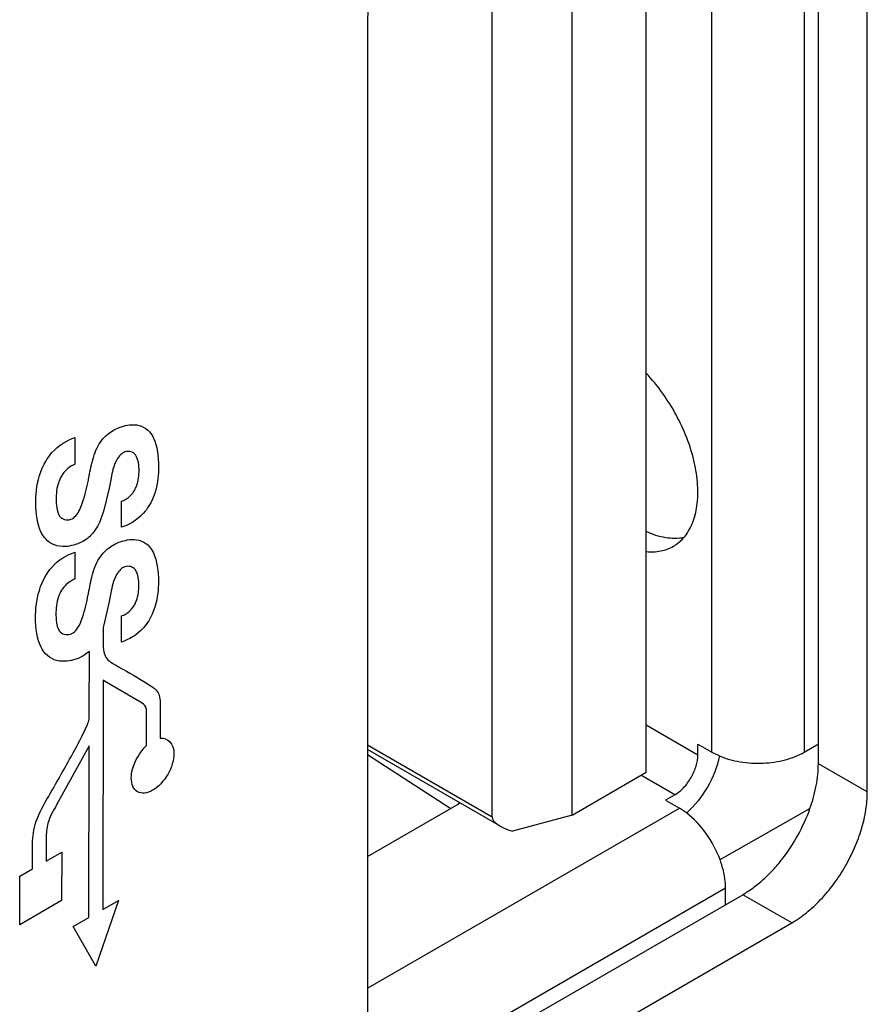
# Model space of a CAD drawing. Header units: inches. Extents: x 0 to 34, y 0 to 22.
# Tile 22 of 74: x 5.778 to 6.084, y 15.253 to 15.608. Entities that reach past the tile are written whole.
import ezdxf

# ---------------------------------------------------------------- set-up
doc = ezdxf.new("R2010")
doc.units = ezdxf.units.IN
doc.header["$LTSCALE"] = 1.87
doc.header["$MEASUREMENT"] = 0
doc.layers.get('0').update_dxf_attribs({"linetype": 'CONTINUOUS'})
doc.layers.add('02___PRT_ALL_AXES', color=7, linetype='CONTINUOUS')

msp = doc.modelspace()

# ---------------------------------------------------------------- linework, layer by layer
at = {"color": 7, "linetype": 'CONTINUOUS'}
for p, q in [((6.0613952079, 15.7185741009), (6.0613952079, 15.3437692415)), ((6.0279885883, 15.3437692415), (6.0279885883, 15.7109967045)), ((6.0043255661, 15.3364916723), (6.0043255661, 15.6747369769)), ((5.9486985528, 15.3204316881), (5.9486985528, 15.6652156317)), ((5.9776002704, 15.3210608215), (5.9776002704, 15.6593061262)), ((6.0043255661, 15.3535746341), (6.0229775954, 15.3428051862)), ((5.9037048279, 15.346410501), (5.9486985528, 15.3204316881)), ((6.0229775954, 15.3466625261), (6.0279885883, 15.3437692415)), ((6.0229775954, 15.3428051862), (6.0229775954, 15.3466625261)), ((6.0613952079, 15.3437692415), (6.0659886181, 15.346421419)), ((5.9497584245, 15.3180889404), (5.9037048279, 15.3446797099)), ((5.9037048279, 15.3428566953), (5.9338093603, 15.3234691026)), ((6.0279885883, 15.3437692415), (6.030765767, 15.3423971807)), ((5.9776002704, 15.3210608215), (6.0043255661, 15.3364916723)), ((6.0146259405, 15.3283396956), (6.0024163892, 15.3353893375)), ((6.0146259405, 15.3283396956), (6.0112852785, 15.3264108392)), ((5.9037048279, 15.3060871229), (5.9364323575, 15.3249835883)), ((5.9037048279, 15.2585086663), (6.0162962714, 15.3235175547)), ((5.9364323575, 15.3249835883), (5.9370820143, 15.3254090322)), ((5.936727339, 15.3251737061), (5.936727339, 15.3256129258)), ((6.0112852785, 15.3264108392), (6.0162962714, 15.3235175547)), ((6.0188725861, 15.3217986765), (6.0162962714, 15.3235175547)), ((6.0309679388, 15.3049441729), (6.0634186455, 15.3233566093)), ((5.9776002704, 15.3210608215), (5.9559910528, 15.3152711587)), ((6.0329995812, 15.2945865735), (5.9138493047, 15.2257906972)), ((6.0329995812, 15.2892827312), (6.0329995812, 15.2945865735))]:
    msp.add_line(p, q, dxfattribs=at)
at = {"color": 40, "linetype": 'CONTINUOUS'}
for p, q in [((5.7980565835, 15.4573887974), (5.7980426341, 15.4477180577)), ((5.802892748, 15.4420438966), (5.8029510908, 15.4423541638)), ((5.8029510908, 15.4423541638), (5.8031537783, 15.443412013)), ((5.811077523, 15.4426897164), (5.8103530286, 15.4390715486)), ((5.8103530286, 15.4390715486), (5.8085311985, 15.4311852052)), ((5.8149044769, 15.4249859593), (5.8149180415, 15.4343899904)), ((5.8085311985, 15.4311852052), (5.8070591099, 15.4269826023)), ((5.7979967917, 15.4159366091), (5.7979828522, 15.406272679)), ((5.8028913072, 15.4009076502), (5.8030939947, 15.4019654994)), ((5.8028329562, 15.4005917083), (5.8028913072, 15.4009076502)), ((5.8110177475, 15.4012488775), (5.8102932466, 15.3976261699)), ((5.8102932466, 15.3976261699), (5.8084714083, 15.3897341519)), ((5.8148446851, 15.383533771), (5.8148582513, 15.392938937)), ((5.8082110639, 15.3888415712), (5.8082026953, 15.3830398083)), ((5.8084714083, 15.3897341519), (5.8082110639, 15.3888415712)), ((5.8032219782, 15.358035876), (5.8032538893, 15.3801590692)), ((5.8081835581, 15.369772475), (5.8080640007, 15.2868862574)), ((5.8087100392, 15.3694506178), (5.8081835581, 15.369772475)), ((5.821760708, 15.3617562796), (5.8087100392, 15.3694506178)), ((5.82886794, 15.3596104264), (5.8288523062, 15.3487718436)), ((5.8031704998, 15.3556815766), (5.8032219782, 15.358035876)), ((5.8239136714, 15.3461396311), (5.8239290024, 15.3567682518)), ((5.8032047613, 15.3460998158), (5.7914349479, 15.324742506)), ((5.8031152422, 15.2840384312), (5.8032047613, 15.3460998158)), ((5.7876711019, 15.3127255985), (5.7876591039, 15.3044076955)), ((5.7827103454, 15.3015598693), (5.7827223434, 15.3098777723)), ((5.7876591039, 15.3044076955), (5.793269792, 15.3076364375)), ((5.793269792, 15.3076364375), (5.7932445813, 15.2901585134)), ((5.7781007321, 15.2814437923), (5.7781259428, 15.2989217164)), ((5.7781259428, 15.2989217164), (5.7827103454, 15.3015598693)), ((5.7932445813, 15.2901585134), (5.7781007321, 15.2814437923)), ((5.8137994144, 15.2901867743), (5.8055627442, 15.2664888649)), ((5.8080640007, 15.2868862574), (5.8137994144, 15.2901867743)), ((5.7973798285, 15.2807379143), (5.8031152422, 15.2840384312)), ((5.8055627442, 15.2664888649), (5.7973798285, 15.2807379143))]:
    msp.add_line(p, q, dxfattribs=at)
at = {"color": 7, "linetype": 'CONTINUOUS'}
for centre, radius, start, end in [((6.0602203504, 15.3564019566), 0.0115275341, 300.0258336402, 302.8856003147), ((6.0214733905, 15.2892876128), 0.0115261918, 357.1141443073, 359.9757335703)]:
    msp.add_arc(centre, radius, start, end, dxfattribs=at)
msp.add_ellipse((5.9585859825, 15.3189019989), major_axis=(0.009858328, -0.0018455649), ratio=0.4107397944, start_param=-3.064849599, end_param=-1.759610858, dxfattribs=at)
for points, knots in [([(6.0179181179, 15.4212461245), (6.0192061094, 15.4227347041), (6.0213553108, 15.4264346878), (6.0229531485, 15.4330101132), (6.0231075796, 15.4405728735), (6.0213464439, 15.4518545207), (6.0157570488, 15.466004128), (6.0085744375, 15.4761107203), (6.0043303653, 15.4805852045)], [0, 0, 0, 0, 0.0905794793, 0.1928530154, 0.3084708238, 0.4364155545, 0.7162166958, 1, 1, 1, 1]), ([(6.0179166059, 15.4212362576), (6.0157907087, 15.4208243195), (6.0110360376, 15.4208929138), (6.0065803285, 15.4223847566), (6.0043262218, 15.4234122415)], [0, 0, 0, 0, 0.4664202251, 1, 1, 1, 1]), ([(6.0141451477, 15.4181082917), (6.0144966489, 15.4183112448), (6.0158816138, 15.4191918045), (6.0171105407, 15.4203127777), (6.0179181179, 15.4212461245)], [0, 0, 0, 0, 0.2474741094, 1, 1, 1, 1]), ([(6.0043297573, 15.4162111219), (6.0060659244, 15.4160366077), (6.00949275, 15.4161177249), (6.0127341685, 15.4172936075), (6.0141451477, 15.4181082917)], [0, 0, 0, 0, 0.5171344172, 1, 1, 1, 1]), ([(6.0146259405, 15.3283396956), (6.0158116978, 15.329024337), (6.0180556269, 15.3309127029), (6.0206736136, 15.3344918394), (6.0224642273, 15.3385485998), (6.0229775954, 15.3414360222), (6.0229775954, 15.3428051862)], [0, 0, 0, 0, 0.2372569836, 0.5000062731, 0.7627521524, 1, 1, 1, 1]), ([(6.0307803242, 15.3424068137), (6.0299883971, 15.3384680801), (6.0269353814, 15.330876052), (6.0218867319, 15.3244362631), (6.0188715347, 15.3217811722)], [0, 0, 0, 0, 0.4999988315, 1, 1, 1, 1]), ([(6.030765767, 15.3423971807), (6.0331521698, 15.3413913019), (6.0383783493, 15.3399874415), (6.0464820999, 15.3395421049), (6.0543797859, 15.3406752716), (6.0592714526, 15.3425430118), (6.0613952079, 15.3437692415)], [0, 0, 0, 0, 0.2462091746, 0.5089225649, 0.7668527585, 1, 1, 1, 1]), ([(6.0309803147, 15.3049447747), (6.0297389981, 15.3083051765), (6.0264041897, 15.3145351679), (6.0215830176, 15.3197453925), (6.0188725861, 15.3217986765)], [0, 0, 0, 0, 0.5130312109, 1, 1, 1, 1]), ([(6.0329995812, 15.2945865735), (6.0329995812, 15.2954081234), (6.0328029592, 15.2989358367), (6.0319182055, 15.3024057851), (6.0309803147, 15.3049447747)], [0, 0, 0, 0, 0.2328505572, 1, 1, 1, 1])]:
    msp.add_open_spline(points, degree=3, knots=knots, dxfattribs=at)
at = {"color": 40, "linetype": 'CONTINUOUS'}
for points, knots in [([(5.815598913, 15.4615087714), (5.8165853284, 15.4617822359), (5.820257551, 15.4624773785), (5.8234360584, 15.4612364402), (5.8250063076, 15.4593983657)], [0, 0, 0, 0, 0.2634893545, 1, 1, 1, 1]), ([(5.8099023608, 15.4586184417), (5.8112434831, 15.4597175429), (5.81321373, 15.4607659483), (5.8150758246, 15.4613653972), (5.815598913, 15.4615087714)], [0, 0, 0, 0, 0.7170088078, 1, 1, 1, 1]), ([(5.8250063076, 15.4593983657), (5.8255574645, 15.4587529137), (5.8276402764, 15.4554600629), (5.8282514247, 15.4505800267), (5.8282457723, 15.4466613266)], [0, 0, 0, 0, 0.2277687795, 1, 1, 1, 1]), ([(5.7875988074, 15.4490063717), (5.7882024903, 15.4500101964), (5.7912311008, 15.4542358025), (5.7953027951, 15.4564714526), (5.7980565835, 15.4573887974)], [0, 0, 0, 0, 0.2274170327, 1, 1, 1, 1]), ([(5.8031537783, 15.443412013), (5.8033553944, 15.4444974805), (5.804050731, 15.4478645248), (5.8049341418, 15.4514081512), (5.8060427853, 15.4537064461)], [0, 0, 0, 0, 0.3223830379, 1, 1, 1, 1]), ([(5.816083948, 15.452181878), (5.8150890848, 15.4519085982), (5.8120481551, 15.4485462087), (5.8114995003, 15.4448600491), (5.811077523, 15.4426897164)], [0, 0, 0, 0, 0.374043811, 1, 1, 1, 1]), ([(5.7838972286, 15.4338977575), (5.7838992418, 15.4352934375), (5.784094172, 15.4399702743), (5.7855644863, 15.4456273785), (5.7875988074, 15.4490063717)], [0, 0, 0, 0, 0.3021153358, 1, 1, 1, 1]), ([(5.8211917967, 15.445591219), (5.8211926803, 15.4462038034), (5.8211082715, 15.4483295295), (5.8205758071, 15.4502183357), (5.8198574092, 15.4511362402)], [0, 0, 0, 0, 0.2805313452, 1, 1, 1, 1]), ([(5.7980426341, 15.4477180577), (5.7975116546, 15.4474874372), (5.795724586, 15.4466009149), (5.7937871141, 15.4446957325), (5.7929382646, 15.4431148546)], [0, 0, 0, 0, 0.2964125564, 1, 1, 1, 1]), ([(5.819571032, 15.4383184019), (5.8198492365, 15.4388079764), (5.8209877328, 15.4413155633), (5.8211892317, 15.4438129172), (5.8211917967, 15.445591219)], [0, 0, 0, 0, 0.2055691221, 1, 1, 1, 1]), ([(5.8282457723, 15.4466613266), (5.8282439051, 15.4453668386), (5.8280657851, 15.4410382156), (5.8266621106, 15.435770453), (5.8247469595, 15.4326650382)], [0, 0, 0, 0, 0.3025673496, 1, 1, 1, 1]), ([(5.7929382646, 15.4431148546), (5.7926466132, 15.4425717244), (5.7914511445, 15.4397515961), (5.7912612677, 15.4369950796), (5.791258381, 15.4349938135)], [0, 0, 0, 0, 0.2012518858, 1, 1, 1, 1]), ([(5.7965479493, 15.4278500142), (5.7971420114, 15.4280164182), (5.7991961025, 15.4295503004), (5.8014234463, 15.4351897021), (5.8023763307, 15.4393687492), (5.802892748, 15.4420438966)], [0, 0, 0, 0, 0.1534069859, 0.4692395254, 1, 1, 1, 1]), ([(5.8149180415, 15.4343899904), (5.815391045, 15.4345616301), (5.8169933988, 15.4352429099), (5.8187782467, 15.4369032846), (5.819571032, 15.4383184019)], [0, 0, 0, 0, 0.2954675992, 1, 1, 1, 1]), ([(5.7874815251, 15.4207604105), (5.7868775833, 15.4214336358), (5.7846200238, 15.4247778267), (5.7838913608, 15.4298297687), (5.7838972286, 15.4338977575)], [0, 0, 0, 0, 0.2333533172, 1, 1, 1, 1]), ([(5.791258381, 15.4349938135), (5.7912574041, 15.4343165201), (5.7913393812, 15.4320240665), (5.7918460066, 15.4299326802), (5.7925920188, 15.4289289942)], [0, 0, 0, 0, 0.2879798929, 1, 1, 1, 1]), ([(5.8247469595, 15.4326650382), (5.8241722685, 15.4317359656), (5.8212871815, 15.4278265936), (5.8174827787, 15.4258077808), (5.8149044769, 15.4249859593)], [0, 0, 0, 0, 0.2263842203, 1, 1, 1, 1]), ([(5.7976463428, 15.418565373), (5.7965892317, 15.4182728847), (5.7926359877, 15.4175243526), (5.7892124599, 15.4188309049), (5.7874815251, 15.4207604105)], [0, 0, 0, 0, 0.2623818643, 1, 1, 1, 1]), ([(5.8032753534, 15.4215710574), (5.8028725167, 15.4212110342), (5.8010023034, 15.4197450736), (5.7990715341, 15.4189587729), (5.7976463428, 15.418565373)], [0, 0, 0, 0, 0.2209235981, 1, 1, 1, 1]), ([(5.8098425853, 15.4171776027), (5.8111845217, 15.4182726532), (5.8131534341, 15.4193159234), (5.8150159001, 15.4199186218), (5.815539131, 15.4200633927)], [0, 0, 0, 0, 0.717064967, 1, 1, 1, 1]), ([(5.815539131, 15.4200633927), (5.8165256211, 15.4203368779), (5.8201977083, 15.4210303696), (5.8233749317, 15.4197882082), (5.824946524, 15.4179518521)], [0, 0, 0, 0, 0.2634999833, 1, 1, 1, 1]), ([(5.7875390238, 15.407559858), (5.7881428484, 15.4085628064), (5.7911728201, 15.4127856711), (5.7952430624, 15.4150192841), (5.7979967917, 15.4159366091)], [0, 0, 0, 0, 0.2273222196, 1, 1, 1, 1]), ([(5.824946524, 15.4179518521), (5.8254970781, 15.417304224), (5.8275783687, 15.4140123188), (5.8281916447, 15.409136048), (5.8281859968, 15.4052204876)], [0, 0, 0, 0, 0.2280839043, 1, 1, 1, 1]), ([(5.8030939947, 15.4019654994), (5.8032956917, 15.4030503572), (5.8039916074, 15.4064174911), (5.8048740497, 15.4099609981), (5.8059830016, 15.4122599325)], [0, 0, 0, 0, 0.3221871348, 1, 1, 1, 1]), ([(5.8160241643, 15.4107353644), (5.8150280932, 15.4104571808), (5.8119926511, 15.4071024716), (5.8114395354, 15.4034165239), (5.8110177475, 15.4012488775)], [0, 0, 0, 0, 0.3744020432, 1, 1, 1, 1]), ([(5.8211320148, 15.4041458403), (5.8211328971, 15.4047575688), (5.821048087, 15.4068826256), (5.8205162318, 15.408771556), (5.8197976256, 15.4096897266)], [0, 0, 0, 0, 0.2801907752, 1, 1, 1, 1]), ([(5.783837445, 15.3924512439), (5.7838394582, 15.393846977), (5.784034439, 15.3985237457), (5.7855043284, 15.4041811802), (5.7875390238, 15.407559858)], [0, 0, 0, 0, 0.3021265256, 1, 1, 1, 1]), ([(5.7979828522, 15.406272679), (5.7974519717, 15.4060431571), (5.7956640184, 15.4051569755), (5.7937289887, 15.40324885), (5.7928784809, 15.401668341)], [0, 0, 0, 0, 0.2963757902, 1, 1, 1, 1]), ([(5.8281859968, 15.4052204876), (5.828184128, 15.4039248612), (5.82800594, 15.3995953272), (5.8266045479, 15.394324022), (5.8246871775, 15.3912196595)], [0, 0, 0, 0, 0.302729, 1, 1, 1, 1]), ([(5.7928784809, 15.401668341), (5.7925868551, 15.4011252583), (5.791391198, 15.3983051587), (5.7912014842, 15.3955486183), (5.7911985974, 15.3935472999)], [0, 0, 0, 0, 0.2012336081, 1, 1, 1, 1]), ([(5.8195112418, 15.3968673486), (5.8197896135, 15.3973569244), (5.8209284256, 15.3998668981), (5.8211294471, 15.4023657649), (5.8211320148, 15.4041458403)], [0, 0, 0, 0, 0.2054300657, 1, 1, 1, 1]), ([(5.7964881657, 15.3864035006), (5.7970818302, 15.3865684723), (5.7991360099, 15.3880972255), (5.8013649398, 15.3937383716), (5.8023167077, 15.3979160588), (5.8028329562, 15.4005917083)], [0, 0, 0, 0, 0.1533921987, 0.4690674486, 1, 1, 1, 1]), ([(5.8148582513, 15.392938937), (5.8153312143, 15.393110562), (5.8169342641, 15.393794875), (5.8187152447, 15.3954541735), (5.8195112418, 15.3968673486)], [0, 0, 0, 0, 0.2954765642, 1, 1, 1, 1]), ([(5.7874217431, 15.3793150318), (5.7868178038, 15.3799882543), (5.7845604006, 15.3833321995), (5.7838315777, 15.3883836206), (5.783837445, 15.3924512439)], [0, 0, 0, 0, 0.2333686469, 1, 1, 1, 1]), ([(5.7911985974, 15.3935472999), (5.7911976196, 15.392869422), (5.7912792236, 15.3905766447), (5.7917868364, 15.3884862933), (5.7925322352, 15.3874824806)], [0, 0, 0, 0, 0.2882254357, 1, 1, 1, 1]), ([(5.8246871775, 15.3912196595), (5.8241126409, 15.3902891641), (5.8212302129, 15.3863750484), (5.8174223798, 15.3843519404), (5.8148446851, 15.383533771)], [0, 0, 0, 0, 0.2265545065, 1, 1, 1, 1]), ([(5.8082026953, 15.3830398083), (5.8082002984, 15.3813780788), (5.8085511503, 15.3776752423), (5.8109461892, 15.3762488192), (5.8122170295, 15.3755102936)], [0, 0, 0, 0, 0.4440593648, 1, 1, 1, 1]), ([(5.797586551, 15.3771131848), (5.7965293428, 15.3768206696), (5.7925752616, 15.3760738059), (5.7891532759, 15.3773848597), (5.7874217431, 15.3793150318)], [0, 0, 0, 0, 0.2623328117, 1, 1, 1, 1]), ([(5.8032538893, 15.3801590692), (5.8019406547, 15.3789814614), (5.7999610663, 15.377863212), (5.7981080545, 15.3772574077), (5.797586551, 15.3771131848)], [0, 0, 0, 0, 0.7165770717, 1, 1, 1, 1]), ([(5.8122170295, 15.3755102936), (5.8132573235, 15.3749040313), (5.8176703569, 15.3723490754), (5.8221395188, 15.3698857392), (5.8253912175, 15.3677316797)], [0, 0, 0, 0, 0.2361078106, 1, 1, 1, 1]), ([(5.8253912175, 15.3677316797), (5.8265273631, 15.3669717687), (5.828867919, 15.365396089), (5.8288705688, 15.3614328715), (5.82886794, 15.3596104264)], [0, 0, 0, 0, 0.5145687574, 1, 1, 1, 1]), ([(5.8239290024, 15.3567682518), (5.8239306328, 15.3578985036), (5.824110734, 15.3605240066), (5.8224703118, 15.3612796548), (5.821760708, 15.3617562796)], [0, 0, 0, 0, 0.4833659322, 1, 1, 1, 1]), ([(5.7879405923, 15.3267618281), (5.7907177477, 15.3315524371), (5.7951308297, 15.3393189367), (5.8000718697, 15.348369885), (5.8023134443, 15.3531575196), (5.8031271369, 15.355061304), (5.8031704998, 15.3556815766)], [0, 0, 0, 0, 0.5054838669, 0.8186298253, 0.9332146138, 1, 1, 1, 1]), ([(5.8184055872, 15.3344491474), (5.8184069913, 15.3354225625), (5.8188892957, 15.3393933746), (5.8216580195, 15.3440733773), (5.8239136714, 15.3461396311)], [0, 0, 0, 0, 0.2638054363, 1, 1, 1, 1]), ([(5.8337988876, 15.3433074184), (5.833795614, 15.3410379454), (5.8321474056, 15.3353617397), (5.8280495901, 15.3311118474), (5.8260844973, 15.3299810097)], [0, 0, 0, 0, 0.4998415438, 1, 1, 1, 1]), ([(5.8260844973, 15.3299810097), (5.8241220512, 15.328851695), (5.820034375, 15.3283952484), (5.8184023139, 15.3321798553), (5.8184055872, 15.3344491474)], [0, 0, 0, 0, 0.4998414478, 1, 1, 1, 1]), ([(5.7827223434, 15.3098777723), (5.7827258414, 15.3123028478), (5.7831772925, 15.3179424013), (5.7862486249, 15.3238355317), (5.7879405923, 15.3267618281)], [0, 0, 0, 0, 0.4675086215, 1, 1, 1, 1]), ([(5.7914349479, 15.324742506), (5.790201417, 15.322606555), (5.7878657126, 15.3184044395), (5.7876735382, 15.3144146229), (5.7876711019, 15.3127255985)], [0, 0, 0, 0, 0.5440697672, 1, 1, 1, 1])]:
    msp.add_open_spline(points, degree=3, knots=knots, dxfattribs=at)
for points in [[(5.8060427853, 15.4537064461), (5.8069830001, 15.4556014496), (5.8084342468, 15.4574057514), (5.8099023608, 15.4586184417)], [(5.8198574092, 15.4511362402), (5.8190464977, 15.4522132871), (5.8175975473, 15.4525974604), (5.816083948, 15.452181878)], [(5.7925920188, 15.4289289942), (5.793433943, 15.4277934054), (5.7949636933, 15.4274135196), (5.7965479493, 15.4278500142)], [(5.8070591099, 15.4269826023), (5.8061973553, 15.4249725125), (5.8047880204, 15.4229210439), (5.8032753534, 15.4215710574)], [(5.8059830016, 15.4122599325), (5.806923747, 15.4141560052), (5.8083745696, 15.4159598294), (5.8098425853, 15.4171776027)], [(5.8197976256, 15.4096897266), (5.8189846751, 15.4107641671), (5.8175377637, 15.4111509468), (5.8160241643, 15.4107353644)], [(5.7925322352, 15.3874824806), (5.7933741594, 15.3863468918), (5.7949039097, 15.385967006), (5.7964881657, 15.3864035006)], [(5.8288523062, 15.3487718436), (5.8315733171, 15.3491404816), (5.8338037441, 15.3466743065), (5.8337988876, 15.3433074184)]]:
    msp.add_open_spline(points, degree=3, dxfattribs=at)
at = {"layer": '02___PRT_ALL_AXES', "color": 7, "linetype": 'CONTINUOUS'}
for p, q in [((6.0664785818, 15.3395807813), (6.0664785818, 15.7221003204)), ((6.0841562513, 15.3293739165), (6.0841562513, 15.7118934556)), ((5.9037048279, 15.6077030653), (5.9037048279, 15.2251835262)), ((6.0841562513, 15.3293739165), (6.0664785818, 15.3395807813)), ((5.9133370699, 15.219625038), (6.0391686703, 15.2922786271)), ((6.0568463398, 15.2820717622), (6.0391686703, 15.2922786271)), ((5.9310147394, 15.2094181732), (6.0568463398, 15.2820717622))]:
    msp.add_line(p, q, dxfattribs=at)
for points, knots in [([(5.9310147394, 15.6550052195), (5.9291453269, 15.6539258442), (5.9254526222, 15.6513369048), (5.9203713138, 15.6465833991), (5.9156891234, 15.6409636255), (5.911581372, 15.6346899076), (5.908202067, 15.6279956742), (5.9056763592, 15.6211310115), (5.9041004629, 15.6143539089), (5.9037048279, 15.6098616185), (5.9037048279, 15.6077030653)], [0, 0, 0, 0, 0.1141468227, 0.2373362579, 0.3669797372, 0.5000060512, 0.6330315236, 0.7626725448, 0.8858581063, 1, 1, 1, 1]), ([(6.0634348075, 15.3233563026), (6.0643993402, 15.3260695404), (6.0655421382, 15.3301739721), (6.0663380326, 15.3356462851), (6.0664785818, 15.338293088), (6.0664785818, 15.3395807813)], [0, 0, 0, 0, 0.5212013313, 0.7669287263, 1, 1, 1, 1]), ([(6.0568463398, 15.2820717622), (6.0587157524, 15.2831511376), (6.062408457, 15.285740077), (6.0674897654, 15.2904935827), (6.0721719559, 15.2961133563), (6.0762797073, 15.3023870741), (6.0796590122, 15.3090813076), (6.0821847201, 15.3159459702), (6.0837606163, 15.3227230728), (6.0841562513, 15.3272153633), (6.0841562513, 15.3293739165)], [0, 0, 0, 0, 0.1141468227, 0.2373362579, 0.3669797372, 0.5000060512, 0.6330315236, 0.7626725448, 0.8858581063, 1, 1, 1, 1]), ([(6.0391686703, 15.2922786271), (6.0404539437, 15.2930207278), (6.043010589, 15.2947126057), (6.0466520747, 15.2977045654), (6.0501549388, 15.3011792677), (6.0545896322, 15.306411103), (6.059374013, 15.3136981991), (6.0622704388, 15.3200809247), (6.0634348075, 15.3233563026)], [0, 0, 0, 0, 0.1108725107, 0.2284688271, 0.351570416, 0.4789444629, 0.7403102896, 1, 1, 1, 1])]:
    msp.add_open_spline(points, degree=3, knots=knots, dxfattribs=at)

doc.saveas('drawing.dxf')
